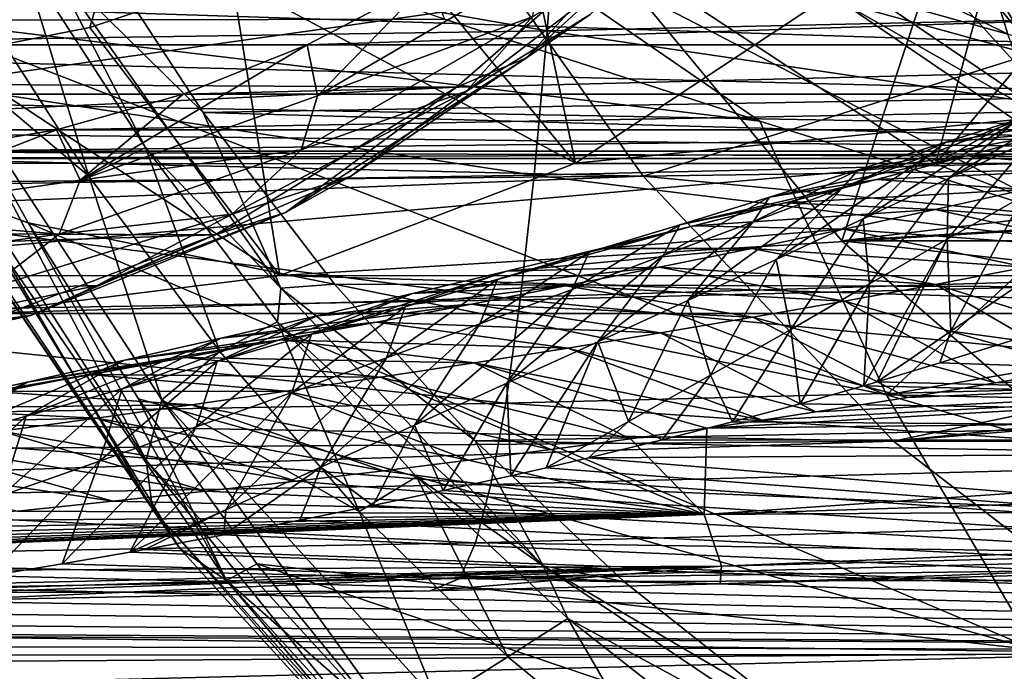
# Model space of a CAD drawing. Header units: metres. Extents: x -35 to 77, y -25 to 25.
# Tile 92 of 256: x 19.98 to 23.95, y -11.44 to -8.82. Entities that reach past the tile are written whole.
import ezdxf

# ---------------------------------------------------------------- set-up
doc = ezdxf.new("R2010")
doc.units = ezdxf.units.M
doc.layers.add('solid_500435', color=7, linetype='CONTINUOUS')

msp = doc.modelspace()

# ---------------------------------------------------------------- linework, layer by layer
at = {"layer": 'solid_500435'}
for points in [[(19.628914, -7.712691, 18.555286), (20.678137, -7.418111, 17.506062), (19.680525, -8.961325, 18.503674)], [(20.678137, -7.418111, 17.506062), (20.26335, -8.846217, 17.920849), (19.680525, -8.961325, 18.503674)], [(20.678137, -7.418111, 17.506062), (20.837463, -8.654838, 17.346737), (20.26335, -8.846217, 17.920849)], [(21.210278, -7.511781, 40.543831), (23.965874, -8.873844, 43.27383), (23.725395, -8.102507, 43.525356)], [(21.210278, -7.511781, 40.543831), (21.43432, -8.169829, 40.315044), (23.965874, -8.873844, 43.27383)], [(21.69437, -8.81282, 40.075676), (19.149845, -7.954297, 37.132198), (19.560234, -8.817585, 36.72123)], [(22.556923, -8.660254, 29.627991), (23.674009, -9.396926, 28.510904), (24.065132, -7.966953, 29.675417)], [(23.674009, -9.396926, 28.510904), (24.596889, -8.299003, 29.143658), (24.065132, -7.966953, 29.675417)], [(22.222294, -9.394536, 17.37612), (21.395235, -8.389824, 16.788965), (21.934397, -8.052488, 16.249804)], [(22.222294, -9.394536, 17.37612), (21.934397, -8.052488, 16.249804), (23.341286, -8.654904, 16.257128)], [(25.44471, -9.208943, 33.952694), (24.43079, -8.092923, 34.966614), (23.698427, -8.484781, 35.698975)], [(23.404644, -8.136144, 30.922049), (24.402842, -8.900098, 29.923853), (23.509289, -8.310096, 31.187416)], [(24.385439, -8.624639, 29.735575), (24.402842, -8.900098, 29.923853), (23.404644, -8.136144, 30.922049)], [(23.725395, -8.102507, 43.525356), (26.51824, -9.53985, 46.226303), (26.261864, -8.661794, 46.500393)], [(23.725395, -8.102507, 43.525356), (23.965874, -8.873844, 43.27383), (26.51824, -9.53985, 46.226303)], [(21.43432, -8.169829, 40.315044), (21.69437, -8.81282, 40.075676), (22.965916, -9.224254, 41.537941)], [(21.43432, -8.169829, 40.315044), (22.965916, -9.224254, 41.537941), (24.242702, -9.625661, 43.000462)], [(21.43432, -8.169829, 40.315044), (24.242702, -9.625661, 43.000462), (23.965874, -8.873844, 43.27383)], [(22.922022, -8.148614, 14.196037), (22.025135, -8.969032, 15.092924), (22.2817, -8.794397, 15.154586)], [(22.645109, -8.297956, 14.135536), (22.025135, -8.969032, 15.092924), (22.922022, -8.148614, 14.196037)], [(21.604986, -8.186271, 34.963554), (2.607481, -8.338345, 15.777295), (3.055221, -8.995574, 15.329556)], [(22.495705, -9.445934, 34.072838), (21.604986, -8.186271, 34.963554), (3.055221, -8.995574, 15.329556)], [(18.614582, -8.252799, -7.945196), (22.158253, -8.203588, -8.006144), (22.108501, -8.860792, -7.162834)], [(24.714415, -8.747155, 31.854128), (21.604986, -8.186271, 34.963554), (22.495705, -9.445934, 34.072838)], [(22.108501, -8.860792, -7.162834), (22.158253, -8.203588, -8.006144), (25.538662, -8.783371, -7.190348)], [(18.56332, -8.913486, -7.104455), (18.614582, -8.252799, -7.945196), (22.108501, -8.860792, -7.162834)], [(11.204208, -9.029866, 4.345052), (22.645109, -8.297956, 14.135536), (12.408738, -8.431034, 4.164934)], [(11.204208, -9.029866, 4.345052), (21.74271, -9.087656, 15.037934), (22.645109, -8.297956, 14.135536)], [(22.645109, -8.297956, 14.135536), (21.74271, -9.087656, 15.037934), (22.025135, -8.969032, 15.092924)], [(23.674009, -9.396926, 28.510904), (25.148045, -8.560248, 28.592505), (24.596889, -8.299003, 29.143658)], [(23.509289, -8.310096, 31.187416), (24.528826, -9.090383, 30.167877), (24.041847, -8.660254, 31.112915)], [(24.402842, -8.900098, 29.923853), (24.528826, -9.090383, 30.167877), (23.509289, -8.310096, 31.187416)], [(23.418556, -8.353187, 29.437675), (23.335546, -8.660549, 30.404568), (24.285906, -9.307791, 29.45421)], [(23.89126, -8.66137, 28.964973), (23.418556, -8.353187, 29.437675), (24.285906, -9.307791, 29.45421)], [(22.222294, -9.394536, 17.37612), (20.837463, -8.654838, 17.346737), (21.395235, -8.389824, 16.788965)], [(20.099325, -8.577161, 34.098019), (20.230991, -8.440623, 34.207256), (20.720812, -9.189993, 33.717438)], [(47.808739, -8.722959, 60.144814), (20.720812, -9.189993, 33.717438), (20.230991, -8.440623, 34.207256)], [(22.668564, -8.423609, 15.048007), (21.782999, -9.104159, 15.933571), (22.04775, -8.803555, 15.894938)], [(22.2817, -8.794397, 15.154586), (21.782999, -9.104159, 15.933571), (22.668564, -8.423609, 15.048007)], [(23.296684, -9.707792, 33.272293), (23.698427, -8.484781, 35.698975), (22.284214, -8.484781, 34.284763)], [(27.103745, -9.250337, 29.465231), (23.296684, -9.707792, 33.272293), (22.284214, -8.484781, 34.284763)], [(25.961653, -8.807306, 30.607323), (27.103745, -9.250337, 29.465231), (22.284214, -8.484781, 34.284763)], [(23.296684, -9.707792, 33.272293), (24.710897, -9.707792, 34.686504), (23.698427, -8.484781, 35.698975)], [(25.44471, -9.208943, 33.952694), (23.698427, -8.484781, 35.698975), (24.710897, -9.707792, 34.686504)], [(19.988092, -8.557388, 34.172249), (20.259409, -9.446085, 33.900932), (19.764366, -8.675233, 34.395973)], [(19.988092, -8.557388, 34.172249), (20.488405, -9.330524, 33.671936), (20.259409, -9.446085, 33.900932)], [(20.099325, -8.577161, 34.098019), (20.488405, -9.330524, 33.671936), (19.988092, -8.557388, 34.172249)], [(20.099325, -8.577161, 34.098019), (21.033703, -9.898572, 33.163639), (20.488405, -9.330524, 33.671936)], [(20.099325, -8.577161, 34.098019), (20.720812, -9.189993, 33.717438), (21.033703, -9.898572, 33.163639)], [(23.674009, -9.396926, 28.510904), (24.864578, -9.848078, 27.320335), (25.148045, -8.560248, 28.592505)], [(21.181093, -9.122605, 16.920462), (21.62874, -8.66137, 16.555027), (22.093037, -8.589979, 16.00852)], [(22.04775, -8.803555, 15.894938), (21.181093, -9.122605, 16.920462), (22.093037, -8.589979, 16.00852)], [(16.256748, -8.654593, 23.341665), (17.375706, -9.394322, 22.222708), (22.556923, -8.660254, 29.627991)], [(21.029379, -9.847505, 18.569033), (20.26335, -8.846217, 17.920849), (20.837463, -8.654838, 17.346737)], [(21.029379, -9.847505, 18.569033), (20.837463, -8.654838, 17.346737), (22.222294, -9.394536, 17.37612)], [(22.222294, -9.394536, 17.37612), (23.341286, -8.654904, 16.257128), (29.627991, -8.660254, 22.556923)], [(16.555027, -8.66137, 21.62874), (23.89126, -8.66137, 28.964973), (24.379602, -8.916155, 28.476629)], [(17.043371, -8.916155, 21.140396), (16.555027, -8.66137, 21.62874), (24.379602, -8.916155, 28.476629)], [(17.375706, -9.394322, 22.222708), (23.674009, -9.396926, 28.510904), (22.556923, -8.660254, 29.627991)], [(19.599064, -8.890187, 34.615982), (19.764366, -8.675233, 34.395973), (20.259409, -9.446085, 33.900932)], [(21.140396, -8.916155, 17.043371), (28.476629, -8.916155, 24.379602), (28.964973, -8.66137, 23.89126)], [(21.62874, -8.66137, 16.555027), (21.140396, -8.916155, 17.043371), (28.964973, -8.66137, 23.89126)], [(21.181093, -9.122605, 16.920462), (21.140396, -8.916155, 17.043371), (21.62874, -8.66137, 16.555027)], [(22.222294, -9.394536, 17.37612), (29.627991, -8.660254, 22.556923), (28.510904, -9.396926, 23.674009)], [(24.285906, -9.307791, 29.45421), (23.335546, -8.660549, 30.404568), (23.300201, -8.747155, 30.439913)], [(24.379602, -8.916155, 28.476629), (23.89126, -8.66137, 28.964973), (24.285906, -9.307791, 29.45421)], [(47.808739, -8.722959, 60.144814), (48.849579, -9.980132, 59.103977), (20.720812, -9.189993, 33.717438)], [(25.674276, -9.400868, 30.894266), (24.714415, -8.747155, 31.854128), (22.495705, -9.445934, 34.072838)], [(23.300201, -8.747155, 30.439913), (24.714415, -8.747155, 31.854128), (25.674276, -9.400868, 30.894266)], [(24.260063, -9.400868, 29.480051), (23.300201, -8.747155, 30.439913), (25.674276, -9.400868, 30.894266)], [(24.285906, -9.307791, 29.45421), (23.300201, -8.747155, 30.439913), (24.260063, -9.400868, 29.480051)], [(22.965916, -9.224254, 41.537941), (21.69437, -8.81282, 40.075676), (19.560234, -8.817585, 36.72123)], [(22.04775, -8.803555, 15.894938), (21.116093, -9.339767, 16.826595), (21.181093, -9.122605, 16.920462)], [(21.782999, -9.104159, 15.933571), (21.116093, -9.339767, 16.826595), (22.04775, -8.803555, 15.894938)], [(22.2817, -8.794397, 15.154586), (21.31661, -9.446442, 16.119677), (21.782999, -9.104159, 15.933571)], [(22.025135, -8.969032, 15.092924), (21.31661, -9.446442, 16.119677), (22.2817, -8.794397, 15.154586)], [(22.108501, -8.860792, -7.162834), (25.538662, -8.783371, -7.190348), (25.501001, -9.361074, -6.283305)], [(23.476156, -10.32935, 40.998791), (19.560234, -8.817585, 36.72123), (20.01429, -9.634473, 36.267628)], [(19.76738, -9.54602, 35.929348), (20.01429, -9.634473, 36.267628), (19.560234, -8.817585, 36.72123)], [(23.476156, -10.32935, 40.998791), (22.965916, -9.224254, 41.537941), (19.560234, -8.817585, 36.72123)], [(21.029379, -9.847505, 18.569033), (19.680525, -8.961325, 18.503674), (20.26335, -8.846217, 17.920849)], [(18.56332, -8.913486, -7.104455), (22.108501, -8.860792, -7.162834), (22.05533, -9.443059, -6.257137)], [(20.490232, -10.592763, 33.944729), (19.509241, -9.074414, 34.862129), (19.599064, -8.890187, 34.615982)], [(20.553961, -10.349453, 33.681721), (19.599064, -8.890187, 34.615982), (20.259409, -9.446085, 33.900932)], [(20.490232, -10.592763, 33.944729), (19.599064, -8.890187, 34.615982), (20.553961, -10.349453, 33.681721)], [(22.05533, -9.443059, -6.257137), (22.108501, -8.860792, -7.162834), (25.501001, -9.361074, -6.283305)], [(17.043371, -8.916155, 21.140396), (24.379602, -8.916155, 28.476629), (24.880577, -9.115968, 27.975655)], [(17.544344, -9.115968, 20.639421), (17.043371, -8.916155, 21.140396), (24.880577, -9.115968, 27.975655)], [(18.508385, -9.498771, -6.201481), (18.56332, -8.913486, -7.104455), (22.05533, -9.443059, -6.257137)], [(20.224213, -9.462797, 17.877342), (20.639421, -9.115968, 17.544344), (21.140396, -8.916155, 17.043371)], [(20.224213, -9.462797, 17.877342), (21.140396, -8.916155, 17.043371), (21.181093, -9.122605, 16.920462)], [(20.639421, -9.115968, 17.544344), (27.975655, -9.115968, 24.880577), (28.476629, -8.916155, 24.379602)], [(21.140396, -8.916155, 17.043371), (20.639421, -9.115968, 17.544344), (28.476629, -8.916155, 24.379602)], [(19.798986, -10, 19.799427), (19.680525, -8.961325, 18.503674), (21.029379, -9.847505, 18.569033)], [(22.025135, -8.969032, 15.092924), (21.05254, -9.593546, 16.065517), (21.31661, -9.446442, 16.119677)], [(21.74271, -9.087656, 15.037934), (21.05254, -9.593546, 16.065517), (22.025135, -8.969032, 15.092924)], [(22.495705, -9.445934, 34.072838), (3.055221, -8.995574, 15.329556), (3.535675, -9.604852, 14.849102)], [(11.204208, -9.029866, 4.345052), (10.229214, -9.6443, 5.320046), (21.74271, -9.087656, 15.037934)], [(10.229214, -9.6443, 5.320046), (20.768446, -9.682539, 16.012199), (21.74271, -9.087656, 15.037934)], [(20.516035, -10.790358, 34.237083), (19.502369, -9.291381, 35.249943), (19.509241, -9.074414, 34.862129)], [(20.516035, -10.790358, 34.237083), (19.509241, -9.074414, 34.862129), (20.490232, -10.592763, 33.944729)], [(21.74271, -9.087656, 15.037934), (20.768446, -9.682539, 16.012199), (21.05254, -9.593546, 16.065517)], [(23.726568, -9.456072, 11.280509), (23.997248, -9.225186, 10.242517), (24.339602, -9.091572, 10.19871)], [(24.065645, -9.296632, 11.200489), (23.726568, -9.456072, 11.280509), (24.339602, -9.091572, 10.19871)], [(17.544344, -9.115968, 20.639421), (24.880577, -9.115968, 27.975655), (25.391092, -9.259578, 27.465139)], [(18.054859, -9.259578, 20.128906), (17.544344, -9.115968, 20.639421), (25.391092, -9.259578, 27.465139)], [(20.128906, -9.259578, 18.054859), (27.465139, -9.259578, 25.391092), (27.975655, -9.115968, 24.880577)], [(20.639421, -9.115968, 17.544344), (20.128906, -9.259578, 18.054859), (27.975655, -9.115968, 24.880577)], [(20.224213, -9.462797, 17.877342), (20.128906, -9.259578, 18.054859), (20.639421, -9.115968, 17.544344)], [(21.116093, -9.339767, 16.826595), (20.224213, -9.462797, 17.877342), (21.181093, -9.122605, 16.920462)], [(21.782999, -9.104159, 15.933571), (20.838013, -9.599739, 16.878557), (21.116093, -9.339767, 16.826595)], [(21.31661, -9.446442, 16.119677), (20.838013, -9.599739, 16.878557), (21.782999, -9.104159, 15.933571)], [(23.71608, -9.309579, 9.248664), (24.158211, -9.269014, 8.184111), (24.512184, -9.172421, 8.21354)], [(24.064426, -9.19874, 9.236078), (23.71608, -9.309579, 9.248664), (24.512184, -9.172421, 8.21354)], [(48.849579, -9.980132, 59.103977), (21.250694, -9.882702, 33.187553), (20.720812, -9.189993, 33.717438)], [(21.033703, -9.898572, 33.163639), (20.720812, -9.189993, 33.717438), (21.250694, -9.882702, 33.187553)], [(23.649967, -9.359415, 10.295646), (23.71608, -9.309579, 9.248664), (24.064426, -9.19874, 9.236078)], [(23.997248, -9.225186, 10.242517), (23.649967, -9.359415, 10.295646), (24.064426, -9.19874, 9.236078)], [(24.242702, -9.625661, 43.000462), (22.965916, -9.224254, 41.537941), (23.476156, -10.32935, 40.998791)], [(27.103745, -9.250337, 29.465231), (28.286919, -9.399829, 28.282057), (23.296684, -9.707792, 33.272293)], [(23.382011, -9.618567, 11.369921), (23.649967, -9.359415, 10.295646), (23.997248, -9.225186, 10.242517)], [(23.726568, -9.456072, 11.280509), (23.382011, -9.618567, 11.369921), (23.997248, -9.225186, 10.242517)], [(18.054859, -9.259578, 20.128906), (25.391092, -9.259578, 27.465139), (25.908001, -9.3461, 26.948231)], [(18.571768, -9.3461, 19.611998), (18.054859, -9.259578, 20.128906), (25.908001, -9.3461, 26.948231)], [(19.24258, -9.603376, 18.858976), (19.611998, -9.3461, 18.571768), (20.128906, -9.259578, 18.054859)], [(19.24258, -9.603376, 18.858976), (20.128906, -9.259578, 18.054859), (20.224213, -9.462797, 17.877342)], [(20.625944, -10.949306, 34.552486), (19.502369, -9.291381, 35.249943), (20.516035, -10.790358, 34.237083)], [(20.625944, -10.949306, 34.552486), (19.593918, -9.43154, 35.583717), (19.502369, -9.291381, 35.249943)], [(19.611998, -9.3461, 18.571768), (26.948231, -9.3461, 25.908001), (27.465139, -9.259578, 25.391092)], [(20.128906, -9.259578, 18.054859), (19.611998, -9.3461, 18.571768), (27.465139, -9.259578, 25.391092)], [(23.36272, -9.420648, 9.2584), (23.799292, -9.364927, 8.15383), (24.158211, -9.269014, 8.184111)], [(23.71608, -9.309579, 9.248664), (23.36272, -9.420648, 9.2584), (24.158211, -9.269014, 8.184111)], [(24.158211, -9.269014, 8.184111), (23.799292, -9.364927, 8.15383), (24.751698, -9.331124, 7.17005)], [(20.488405, -9.330524, 33.671936), (20.787781, -10.154136, 33.372562), (20.259409, -9.446085, 33.900932)], [(20.488405, -9.330524, 33.671936), (21.020241, -10.033931, 33.140099), (20.787781, -10.154136, 33.372562)], [(21.033703, -9.898572, 33.163639), (21.020241, -10.033931, 33.140099), (20.488405, -9.330524, 33.671936)], [(23.297071, -9.494466, 10.346587), (23.36272, -9.420648, 9.2584), (23.71608, -9.309579, 9.248664)], [(23.649967, -9.359415, 10.295646), (23.297071, -9.494466, 10.346587), (23.71608, -9.309579, 9.248664)], [(23.720627, -9.700858, 12.267234), (23.726568, -9.456072, 11.280509), (24.065645, -9.296632, 11.200489)], [(24.02784, -9.526984, 12.170189), (23.720627, -9.700858, 12.267234), (24.065645, -9.296632, 11.200489)], [(23.799292, -9.364927, 8.15383), (24.395998, -9.416469, 7.097304), (24.751698, -9.331124, 7.17005)], [(18.571768, -9.3461, 19.611998), (25.908001, -9.3461, 26.948231), (26.428116, -9.375, 26.428116)], [(19.091883, -9.375, 19.091883), (18.571768, -9.3461, 19.611998), (26.428116, -9.375, 26.428116)], [(19.091883, -9.375, 19.091883), (26.428116, -9.375, 26.428116), (26.948231, -9.3461, 25.908001)], [(19.611998, -9.3461, 18.571768), (19.091883, -9.375, 19.091883), (26.948231, -9.3461, 25.908001)], [(21.116093, -9.339767, 16.826595), (20.139429, -9.679995, 17.803261), (20.224213, -9.462797, 17.877342)], [(20.838013, -9.599739, 16.878557), (20.139429, -9.679995, 17.803261), (21.116093, -9.339767, 16.826595)], [(22.05533, -9.443059, -6.257137), (25.501001, -9.361074, -6.283305), (25.461449, -9.859379, -5.321789)], [(23.005016, -9.531657, 9.26705), (23.436142, -9.459806, 8.124138), (23.799292, -9.364927, 8.15383)], [(23.36272, -9.420648, 9.2584), (23.005016, -9.531657, 9.26705), (23.799292, -9.364927, 8.15383)], [(23.031332, -9.782613, 11.455621), (23.297071, -9.494466, 10.346587), (23.649967, -9.359415, 10.295646)], [(23.382011, -9.618567, 11.369921), (23.031332, -9.782613, 11.455621), (23.649967, -9.359415, 10.295646)], [(23.799292, -9.364927, 8.15383), (23.436142, -9.459806, 8.124138), (24.395998, -9.416469, 7.097304)], [(17.375706, -9.394322, 22.222708), (18.5686, -9.847396, 21.029814), (23.674009, -9.396926, 28.510904)], [(18.5686, -9.847396, 21.029814), (24.864578, -9.848078, 27.320335), (23.674009, -9.396926, 28.510904)], [(21.029379, -9.847505, 18.569033), (22.222294, -9.394536, 17.37612), (28.510904, -9.396926, 23.674009)], [(21.029379, -9.847505, 18.569033), (28.510904, -9.396926, 23.674009), (27.320335, -9.848078, 24.864578)], [(26.695076, -9.846772, 29.873466), (25.674276, -9.400868, 30.894266), (22.495705, -9.445934, 34.072838)], [(28.286919, -9.399829, 28.282057), (33.272293, -9.707792, 23.296684), (23.296684, -9.707792, 33.272293)], [(22.495705, -9.445934, 34.072838), (3.535675, -9.604852, 14.849102), (4.046282, -10.162931, 14.338494)], [(23.50502, -10.515053, 33.063522), (22.495705, -9.445934, 34.072838), (4.046282, -10.162931, 14.338494)], [(18.508385, -9.498771, -6.201481), (22.05533, -9.443059, -6.257137), (21.999235, -9.945259, -5.296863)], [(19.641977, -9.471728, 35.696205), (19.593918, -9.43154, 35.583717), (20.625944, -10.949306, 34.552486)], [(20.553961, -10.349453, 33.681721), (20.259409, -9.446085, 33.900932), (20.787781, -10.154136, 33.372562)], [(21.31661, -9.446442, 16.119677), (20.293652, -9.888117, 17.142635), (20.838013, -9.599739, 16.878557)], [(21.05254, -9.593546, 16.065517), (20.293652, -9.888117, 17.142635), (21.31661, -9.446442, 16.119677)], [(21.999235, -9.945259, -5.296863), (22.05533, -9.443059, -6.257137), (25.461449, -9.859379, -5.321789)], [(26.695076, -9.846772, 29.873466), (22.495705, -9.445934, 34.072838), (23.50502, -10.515053, 33.063522)], [(22.938759, -9.630322, 10.39283), (23.005016, -9.531657, 9.26705), (23.36272, -9.420648, 9.2584)], [(23.297071, -9.494466, 10.346587), (22.938759, -9.630322, 10.39283), (23.36272, -9.420648, 9.2584)], [(23.436142, -9.459806, 8.124138), (24.036028, -9.499732, 7.026433), (24.395998, -9.416469, 7.097304)], [(20.139429, -9.679995, 17.803261), (19.24258, -9.603376, 18.858976), (20.224213, -9.462797, 17.877342)], [(19.76738, -9.54602, 35.929348), (19.641977, -9.471728, 35.696205), (20.625944, -10.949306, 34.552486)], [(22.643404, -9.642434, 9.275715), (23.069162, -9.55355, 8.095577), (23.436142, -9.459806, 8.124138)], [(23.005016, -9.531657, 9.26705), (22.643404, -9.642434, 9.275715), (23.436142, -9.459806, 8.124138)], [(23.436142, -9.459806, 8.124138), (23.069162, -9.55355, 8.095577), (24.036028, -9.499732, 7.026433)], [(23.408237, -9.88125, 12.377913), (23.382011, -9.618567, 11.369921), (23.726568, -9.456072, 11.280509)], [(23.720627, -9.700858, 12.267234), (23.408237, -9.88125, 12.377913), (23.726568, -9.456072, 11.280509)], [(18.450291, -10.003522, -5.244059), (18.508385, -9.498771, -6.201481), (21.999235, -9.945259, -5.296863)], [(22.674707, -9.947781, 11.534684), (22.938759, -9.630322, 10.39283), (23.297071, -9.494466, 10.346587)], [(23.031332, -9.782613, 11.455621), (22.674707, -9.947781, 11.534684), (23.297071, -9.494466, 10.346587)], [(23.069162, -9.55355, 8.095577), (23.67222, -9.580902, 6.957688), (24.036028, -9.499732, 7.026433)], [(24.036028, -9.499732, 7.026433), (23.67222, -9.580902, 6.957688), (24.754694, -9.666155, 6.004001)], [(23.735886, -10.072415, 13.251769), (23.720627, -9.700858, 12.267234), (24.02784, -9.526984, 12.170189)], [(24.026894, -9.87362, 13.134731), (23.735886, -10.072415, 13.251769), (24.02784, -9.526984, 12.170189)], [(19.76738, -9.54602, 35.929348), (20.815086, -11.077368, 34.884094), (20.01429, -9.634473, 36.267628)], [(20.815086, -11.077368, 34.884094), (19.76738, -9.54602, 35.929348), (20.625944, -10.949306, 34.552486)], [(22.27783, -9.753062, 9.283955), (22.69837, -9.646343, 8.067634), (23.069162, -9.55355, 8.095577)], [(22.643404, -9.642434, 9.275715), (22.27783, -9.753062, 9.283955), (23.069162, -9.55355, 8.095577)], [(22.575695, -9.76685, 10.436632), (22.643404, -9.642434, 9.275715), (23.005016, -9.531657, 9.26705)], [(22.938759, -9.630322, 10.39283), (22.575695, -9.76685, 10.436632), (23.005016, -9.531657, 9.26705)], [(23.069162, -9.55355, 8.095577), (22.69837, -9.646343, 8.067634), (23.67222, -9.580902, 6.957688)], [(20.139429, -9.679995, 17.803261), (19.138254, -9.817099, 18.804436), (19.24258, -9.603376, 18.858976)], [(20.838013, -9.599739, 16.878557), (19.852804, -9.900277, 17.863766), (20.139429, -9.679995, 17.803261)], [(20.293652, -9.888117, 17.142635), (19.852804, -9.900277, 17.863766), (20.838013, -9.599739, 16.878557)], [(21.05254, -9.593546, 16.065517), (20.025482, -10.008513, 17.092577), (20.293652, -9.888117, 17.142635)], [(20.768446, -9.682539, 16.012199), (20.025482, -10.008513, 17.092577), (21.05254, -9.593546, 16.065517)], [(22.69837, -9.646343, 8.067634), (23.30471, -9.660225, 6.89064), (23.67222, -9.580902, 6.957688)], [(23.67222, -9.580902, 6.957688), (23.30471, -9.660225, 6.89064), (24.398232, -9.741143, 5.893458)], [(23.67222, -9.580902, 6.957688), (24.398232, -9.741143, 5.893458), (24.754694, -9.666155, 6.004001)], [(10.229214, -9.6443, 5.320046), (9.20098, -10.049555, 6.34828), (20.768446, -9.682539, 16.012199)], [(24.075939, -11.357366, 40.395115), (20.01429, -9.634473, 36.267628), (20.459515, -10.344893, 35.821564)], [(20.815086, -11.077368, 34.884094), (20.459515, -10.344893, 35.821564), (20.01429, -9.634473, 36.267628)], [(24.075939, -11.357366, 40.395115), (23.476156, -10.32935, 40.998791), (20.01429, -9.634473, 36.267628)], [(21.908209, -9.863644, 9.291123), (22.32382, -9.738363, 8.039703), (22.69837, -9.646343, 8.067634)], [(22.27783, -9.753062, 9.283955), (21.908209, -9.863644, 9.291123), (22.69837, -9.646343, 8.067634)], [(22.208221, -9.903969, 10.479201), (22.27783, -9.753062, 9.283955), (22.643404, -9.642434, 9.275715)], [(22.575695, -9.76685, 10.436632), (22.208221, -9.903969, 10.479201), (22.643404, -9.642434, 9.275715)], [(22.312761, -10.114227, 11.609718), (22.575695, -9.76685, 10.436632), (22.938759, -9.630322, 10.39283)], [(22.674707, -9.947781, 11.534684), (22.312761, -10.114227, 11.609718), (22.938759, -9.630322, 10.39283)], [(22.69837, -9.646343, 8.067634), (22.32382, -9.738363, 8.039703), (23.30471, -9.660225, 6.89064)], [(23.09016, -10.064952, 12.489725), (23.031332, -9.782613, 11.455621), (23.382011, -9.618567, 11.369921)], [(23.408237, -9.88125, 12.377913), (23.09016, -10.064952, 12.489725), (23.382011, -9.618567, 11.369921)], [(25.43742, -9.990678, 44.363747), (24.242702, -9.625661, 43.000462), (23.476156, -10.32935, 40.998791)], [(9.20098, -10.049555, 6.34828), (19.743198, -10.069854, 17.037445), (20.768446, -9.682539, 16.012199)], [(19.852804, -9.900277, 17.863766), (19.138254, -9.817099, 18.804436), (20.139429, -9.679995, 17.803261)], [(20.768446, -9.682539, 16.012199), (19.743198, -10.069854, 17.037445), (20.025482, -10.008513, 17.092577)], [(22.32382, -9.738363, 8.039703), (22.933664, -9.737931, 6.824792), (23.30471, -9.660225, 6.89064)], [(23.30471, -9.660225, 6.89064), (22.933664, -9.737931, 6.824792), (24.037998, -9.813329, 5.785559)], [(23.30471, -9.660225, 6.89064), (24.037998, -9.813329, 5.785559), (24.398232, -9.741143, 5.893458)], [(24.431999, -10.691767, 32.136974), (24.710897, -9.707792, 34.686504), (23.296684, -9.707792, 33.272293)], [(32.136974, -10.691767, 24.431999), (24.431999, -10.691767, 32.136974), (23.296684, -9.707792, 33.272293)], [(33.272293, -9.707792, 23.296684), (32.136974, -10.691767, 24.431999), (23.296684, -9.707792, 33.272293)], [(23.720627, -9.700858, 12.267234), (23.438883, -10.276427, 13.374586), (23.38518, -10.29215, 13.353066)], [(23.720627, -9.700858, 12.267234), (23.38518, -10.29215, 13.353066), (23.408237, -9.88125, 12.377913)], [(23.735886, -10.072415, 13.251769), (23.438883, -10.276427, 13.374586), (23.720627, -9.700858, 12.267234)], [(21.534708, -9.974168, 9.296483), (21.945768, -9.82969, 8.011068), (22.32382, -9.738363, 8.039703)], [(21.908209, -9.863644, 9.291123), (21.534708, -9.974168, 9.296483), (22.32382, -9.738363, 8.039703)], [(21.836153, -10.041683, 10.519969), (21.908209, -9.863644, 9.291123), (22.27783, -9.753062, 9.283955)], [(22.208221, -9.903969, 10.479201), (21.836153, -10.041683, 10.519969), (22.27783, -9.753062, 9.283955)], [(21.945768, -9.82969, 8.011068), (22.559378, -9.814191, 6.759534), (22.933664, -9.737931, 6.824792)], [(22.32382, -9.738363, 8.039703), (21.945768, -9.82969, 8.011068), (22.933664, -9.737931, 6.824792)], [(21.94578, -10.282015, 11.682167), (22.208221, -9.903969, 10.479201), (22.575695, -9.76685, 10.436632)], [(22.312761, -10.114227, 11.609718), (21.94578, -10.282015, 11.682167), (22.575695, -9.76685, 10.436632)], [(22.933664, -9.737931, 6.824792), (22.559378, -9.814191, 6.759534), (23.674261, -9.882965, 5.67995)], [(22.933664, -9.737931, 6.824792), (23.674261, -9.882965, 5.67995), (24.037998, -9.813329, 5.785559)], [(22.766159, -10.249708, 12.594073), (22.674707, -9.947781, 11.534684), (23.031332, -9.782613, 11.455621)], [(23.09016, -10.064952, 12.489725), (22.766159, -10.249708, 12.594073), (23.031332, -9.782613, 11.455621)], [(18.5686, -9.847396, 21.029814), (19.798986, -10, 19.799427), (24.864578, -9.848078, 27.320335)], [(19.798986, -10, 19.799427), (21.029379, -9.847505, 18.569033), (26.092457, -10, 26.092457)], [(19.798986, -10, 19.799427), (26.092457, -10, 26.092457), (24.864578, -9.848078, 27.320335)], [(21.029379, -9.847505, 18.569033), (27.320335, -9.848078, 24.864578), (26.092457, -10, 26.092457)], [(21.157618, -10.084568, 9.299253), (21.564507, -9.920379, 7.981015), (21.945768, -9.82969, 8.011068)], [(21.534708, -9.974168, 9.296483), (21.157618, -10.084568, 9.299253), (21.945768, -9.82969, 8.011068)], [(21.564507, -9.920379, 7.981015), (22.182152, -9.889153, 6.694267), (22.559378, -9.814191, 6.759534)], [(21.945768, -9.82969, 8.011068), (21.564507, -9.920379, 7.981015), (22.559378, -9.814191, 6.759534)], [(22.559378, -9.814191, 6.759534), (22.182152, -9.889153, 6.694267), (23.30736, -9.95028, 5.576167)], [(22.559378, -9.814191, 6.759534), (23.30736, -9.95028, 5.576167), (23.674261, -9.882965, 5.67995)], [(27.751589, -10.071393, 28.816954), (26.695076, -9.846772, 29.873466), (23.50502, -10.515053, 33.063522)], [(24.037998, -9.813329, 5.785559), (23.674261, -9.882965, 5.67995), (24.575657, -10.162, 4.658976)], [(21.033703, -9.898572, 33.163639), (21.250694, -9.882702, 33.187553), (21.817375, -10.514482, 32.620872)], [(48.849579, -9.980132, 59.103977), (21.817375, -10.514482, 32.620872), (21.250694, -9.882702, 33.187553)], [(21.459324, -10.179978, 10.558189), (21.534708, -9.974168, 9.296483), (21.908209, -9.863644, 9.291123)], [(21.836153, -10.041683, 10.519969), (21.459324, -10.179978, 10.558189), (21.908209, -9.863644, 9.291123)], [(21.999235, -9.945259, -5.296863), (25.461449, -9.859379, -5.321789), (25.420349, -10.273177, -4.313622)], [(23.408237, -9.88125, 12.377913), (23.127855, -10.365142, 13.247184), (23.09016, -10.064952, 12.489725)], [(23.408237, -9.88125, 12.377913), (23.38518, -10.29215, 13.353066), (23.127855, -10.365142, 13.247184)], [(23.674261, -9.882965, 5.67995), (23.30736, -9.95028, 5.576167), (24.254257, -10.221356, 4.529099)], [(23.674261, -9.882965, 5.67995), (24.254257, -10.221356, 4.529099), (24.575657, -10.162, 4.658976)], [(24.026894, -9.87362, 13.134731), (23.991449, -10.106127, 13.587971), (23.735886, -10.072415, 13.251769)], [(20.293652, -9.888117, 17.142635), (19.235607, -10.109588, 18.20068), (19.852804, -9.900277, 17.863766)], [(20.025482, -10.008513, 17.092577), (19.235607, -10.109588, 18.20068), (20.293652, -9.888117, 17.142635)], [(20.777159, -10.194781, 9.298882), (21.180237, -10.010448, 7.94914), (21.564507, -9.920379, 7.981015)], [(21.157618, -10.084568, 9.299253), (20.777159, -10.194781, 9.298882), (21.564507, -9.920379, 7.981015)], [(21.033703, -9.898572, 33.163639), (22.091547, -11.018476, 32.105797), (21.020241, -10.033931, 33.140099)], [(21.033703, -9.898572, 33.163639), (21.817375, -10.514482, 32.620872), (22.091547, -11.018476, 32.105797)], [(21.180237, -10.010448, 7.94914), (21.802214, -9.962906, 6.62865), (22.182152, -9.889153, 6.694267)], [(21.564507, -9.920379, 7.981015), (21.180237, -10.010448, 7.94914), (22.182152, -9.889153, 6.694267)], [(21.573486, -10.451038, 11.751448), (21.836153, -10.041683, 10.519969), (22.208221, -9.903969, 10.479201)], [(21.94578, -10.282015, 11.682167), (21.573486, -10.451038, 11.751448), (22.208221, -9.903969, 10.479201)], [(22.182152, -9.889153, 6.694267), (21.802214, -9.962906, 6.62865), (22.937635, -10.015486, 5.47375)], [(22.182152, -9.889153, 6.694267), (22.937635, -10.015486, 5.47375), (23.30736, -9.95028, 5.576167)], [(18.450291, -10.003522, -5.244059), (21.999235, -9.945259, -5.296863), (21.940704, -10.362271, -4.289823)], [(20.7931, -10.099896, 7.91524), (21.419743, -10.035506, 6.562477), (21.802214, -9.962906, 6.62865)], [(21.180237, -10.010448, 7.94914), (20.7931, -10.099896, 7.91524), (21.802214, -9.962906, 6.62865)], [(21.802214, -9.962906, 6.62865), (21.419743, -10.035506, 6.562477), (22.565355, -10.078727, 5.372413)], [(21.802214, -9.962906, 6.62865), (22.565355, -10.078727, 5.372413), (22.937635, -10.015486, 5.47375)], [(21.940704, -10.362271, -4.289823), (21.999235, -9.945259, -5.296863), (25.420349, -10.273177, -4.313622)], [(22.4366, -10.43563, 12.6919), (22.312761, -10.114227, 11.609718), (22.674707, -9.947781, 11.534684)], [(22.766159, -10.249708, 12.594073), (22.4366, -10.43563, 12.6919), (22.674707, -9.947781, 11.534684)], [(23.30736, -9.95028, 5.576167), (22.937635, -10.015486, 5.47375), (23.916155, -10.280533, 4.396072)], [(23.30736, -9.95028, 5.576167), (23.916155, -10.280533, 4.396072), (24.254257, -10.221356, 4.529099)], [(18.389555, -10.422619, -4.239983), (18.450291, -10.003522, -5.244059), (21.940704, -10.362271, -4.289823)], [(21.077936, -10.318686, 10.593016), (21.157618, -10.084568, 9.299253), (21.534708, -9.974168, 9.296483)], [(21.459324, -10.179978, 10.558189), (21.077936, -10.318686, 10.593016), (21.534708, -9.974168, 9.296483)], [(48.849579, -9.980132, 59.103977), (50.016666, -10.991562, 57.936886), (21.817375, -10.514482, 32.620872)], [(26.812128, -10.398077, 45.926174), (25.43742, -9.990678, 44.363747), (23.476156, -10.32935, 40.998791)], [(20.025482, -10.008513, 17.092577), (18.966393, -10.204872, 18.151667), (19.235607, -10.109588, 18.20068)], [(19.743198, -10.069854, 17.037445), (18.966393, -10.204872, 18.151667), (20.025482, -10.008513, 17.092577)], [(20.393459, -10.304742, 9.295163), (20.7931, -10.099896, 7.91524), (21.180237, -10.010448, 7.94914)], [(20.777159, -10.194781, 9.298882), (20.393459, -10.304742, 9.295163), (21.180237, -10.010448, 7.94914)], [(20.403242, -10.18872, 7.879116), (21.034916, -10.107009, 6.495544), (21.419743, -10.035506, 6.562477)], [(20.7931, -10.099896, 7.91524), (20.403242, -10.18872, 7.879116), (21.419743, -10.035506, 6.562477)], [(21.020241, -10.033931, 33.140099), (21.34948, -10.799387, 32.81086), (20.787781, -10.154136, 33.372562)], [(21.020241, -10.033931, 33.140099), (21.581547, -10.660054, 32.578793), (21.34948, -10.799387, 32.81086)], [(22.091547, -11.018476, 32.105797), (21.581547, -10.660054, 32.578793), (21.020241, -10.033931, 33.140099)], [(21.419743, -10.035506, 6.562477), (21.034916, -10.107009, 6.495544), (22.190752, -10.14011, 5.27196)], [(21.195625, -10.621142, 11.816769), (21.459324, -10.179978, 10.558189), (21.836153, -10.041683, 10.519969)], [(21.573486, -10.451038, 11.751448), (21.195625, -10.621142, 11.816769), (21.836153, -10.041683, 10.519969)], [(21.419743, -10.035506, 6.562477), (22.190752, -10.14011, 5.27196), (22.565355, -10.078727, 5.372413)], [(22.937635, -10.015486, 5.47375), (22.565355, -10.078727, 5.372413), (23.561209, -10.339379, 4.259964)], [(22.937635, -10.015486, 5.47375), (23.561209, -10.339379, 4.259964), (23.916155, -10.280533, 4.396072)], [(20.692316, -10.457587, 10.62358), (20.777159, -10.194781, 9.298882), (21.157618, -10.084568, 9.299253)], [(21.077936, -10.318686, 10.593016), (20.692316, -10.457587, 10.62358), (21.157618, -10.084568, 9.299253)], [(22.565355, -10.078727, 5.372413), (22.190752, -10.14011, 5.27196), (23.191221, -10.397585, 4.121158)], [(22.565355, -10.078727, 5.372413), (23.191221, -10.397585, 4.121158), (23.561209, -10.339379, 4.259964)], [(23.09016, -10.064952, 12.489725), (22.855577, -10.438129, 13.129791), (22.766159, -10.249708, 12.594073)], [(23.09016, -10.064952, 12.489725), (23.127855, -10.365142, 13.247184), (22.855577, -10.438129, 13.129791)], [(23.735886, -10.072415, 13.251769), (23.692255, -10.200136, 13.473915), (23.438883, -10.276427, 13.374586)], [(28.816954, -10.071393, 27.751589), (23.50502, -10.515053, 33.063522), (33.063522, -10.515053, 23.50502)], [(28.816954, -10.071393, 27.751589), (27.751589, -10.071393, 28.816954), (23.50502, -10.515053, 33.063522)], [(23.735886, -10.072415, 13.251769), (23.991449, -10.106127, 13.587971), (23.692255, -10.200136, 13.473915)], [(20.006634, -10.414389, 9.287928), (20.403242, -10.18872, 7.879116), (20.7931, -10.099896, 7.91524)], [(20.393459, -10.304742, 9.295163), (20.006634, -10.414389, 9.287928), (20.7931, -10.099896, 7.91524)], [(20.010803, -10.276914, 7.84057), (20.647919, -10.177469, 6.427647), (21.034916, -10.107009, 6.495544)], [(20.403242, -10.18872, 7.879116), (20.010803, -10.276914, 7.84057), (21.034916, -10.107009, 6.495544)], [(21.034916, -10.107009, 6.495544), (20.647919, -10.177469, 6.427647), (21.814054, -10.199742, 5.172196)], [(21.034916, -10.107009, 6.495544), (21.814054, -10.199742, 5.172196), (22.190752, -10.14011, 5.27196)], [(22.312761, -10.114227, 11.609718), (21.962055, -10.654903, 12.718352), (21.94578, -10.282015, 11.682167)], [(22.312761, -10.114227, 11.609718), (22.104185, -10.622622, 12.786471), (21.962055, -10.654903, 12.718352)], [(22.4366, -10.43563, 12.6919), (22.104185, -10.622622, 12.786471), (22.312761, -10.114227, 11.609718)], [(22.752384, -10.462811, 3.960126), (28.779505, -10.395999, 3.57589), (28.780521, -10.118429, 4.425064)], [(22.974602, -10.430278, 4.041209), (22.752384, -10.462811, 3.960126), (28.780521, -10.118429, 4.425064)], [(23.191221, -10.397585, 4.121158), (22.974602, -10.430278, 4.041209), (28.780521, -10.118429, 4.425064)], [(23.561209, -10.339379, 4.259964), (23.191221, -10.397585, 4.121158), (28.780521, -10.118429, 4.425064)], [(23.916155, -10.280533, 4.396072), (23.561209, -10.339379, 4.259964), (28.780521, -10.118429, 4.425064)], [(33.063522, -10.515053, 23.50502), (23.692255, -10.200136, 13.473915), (23.991449, -10.106127, 13.587971)], [(24.254257, -10.221356, 4.529099), (23.916155, -10.280533, 4.396072), (28.780521, -10.118429, 4.425064)], [(23.50502, -10.515053, 33.063522), (4.046282, -10.162931, 14.338494), (4.584321, -10.666838, 13.800456)], [(20.553961, -10.349453, 33.681721), (20.787781, -10.154136, 33.372562), (21.34948, -10.799387, 32.81086)], [(22.190752, -10.14011, 5.27196), (21.814054, -10.199742, 5.172196), (22.974602, -10.430278, 4.041209)], [(22.190752, -10.14011, 5.27196), (22.974602, -10.430278, 4.041209), (23.191221, -10.397585, 4.121158)], [(19.615915, -10.364475, 7.79941), (20.258911, -10.246939, 6.358585), (20.647919, -10.177469, 6.427647)], [(20.010803, -10.276914, 7.84057), (19.615915, -10.364475, 7.79941), (20.647919, -10.177469, 6.427647)], [(19.616796, -10.523657, 9.277002), (20.010803, -10.276914, 7.84057), (20.403242, -10.18872, 7.879116)], [(20.006634, -10.414389, 9.287928), (19.616796, -10.523657, 9.277002), (20.403242, -10.18872, 7.879116)], [(20.647919, -10.177469, 6.427647), (20.258911, -10.246939, 6.358585), (21.435493, -10.257731, 5.072924)], [(20.302692, -10.596504, 10.649353), (20.393459, -10.304742, 9.295163), (20.777159, -10.194781, 9.298882)], [(20.692316, -10.457587, 10.62358), (20.302692, -10.596504, 10.649353), (20.777159, -10.194781, 9.298882)], [(20.647919, -10.177469, 6.427647), (21.435493, -10.257731, 5.072924), (21.814054, -10.199742, 5.172196)], [(20.812412, -10.791995, 11.877236), (21.077936, -10.318686, 10.593016), (21.459324, -10.179978, 10.558189)], [(21.195625, -10.621142, 11.816769), (20.812412, -10.791995, 11.877236), (21.459324, -10.179978, 10.558189)], [(21.814054, -10.199742, 5.172196), (21.435493, -10.257731, 5.072924), (22.443361, -10.50644, 3.848816)], [(21.814054, -10.199742, 5.172196), (22.443361, -10.50644, 3.848816), (22.752384, -10.462811, 3.960126)], [(21.814054, -10.199742, 5.172196), (22.752384, -10.462811, 3.960126), (22.974602, -10.430278, 4.041209)], [(33.063522, -10.515053, 23.50502), (23.438883, -10.276427, 13.374586), (23.692255, -10.200136, 13.473915)], [(19.218637, -10.451405, 7.755474), (19.867992, -10.315442, 6.288194), (20.258911, -10.246939, 6.358585)], [(19.615915, -10.364475, 7.79941), (19.218637, -10.451405, 7.755474), (20.258911, -10.246939, 6.358585)], [(19.224066, -10.632485, 9.262214), (19.615915, -10.364475, 7.79941), (20.010803, -10.276914, 7.84057)], [(19.616796, -10.523657, 9.277002), (19.224066, -10.632485, 9.262214), (20.010803, -10.276914, 7.84057)], [(20.258911, -10.246939, 6.358585), (19.867992, -10.315442, 6.288194), (21.055286, -10.314176, 4.973955)], [(20.258911, -10.246939, 6.358585), (21.055286, -10.314176, 4.973955), (21.435493, -10.257731, 5.072924)], [(21.435493, -10.257731, 5.072924), (21.055286, -10.314176, 4.973955), (22.122908, -10.549809, 3.735009)], [(21.435493, -10.257731, 5.072924), (22.122908, -10.549809, 3.735009), (22.443361, -10.50644, 3.848816)], [(21.94578, -10.282015, 11.682167), (21.688789, -10.714819, 12.584653), (21.573486, -10.451038, 11.751448)], [(21.94578, -10.282015, 11.682167), (21.962055, -10.654903, 12.718352), (21.688789, -10.714819, 12.584653)], [(21.940704, -10.362271, -4.289823), (25.420349, -10.273177, -4.313622), (25.378056, -10.598398, -3.267215)], [(22.766159, -10.249708, 12.594073), (22.571201, -10.510739, 13.003092), (22.4366, -10.43563, 12.6919)], [(22.766159, -10.249708, 12.594073), (22.855577, -10.438129, 13.129791), (22.571201, -10.510739, 13.003092)], [(33.063522, -10.515053, 23.50502), (23.38518, -10.29215, 13.353066), (23.438883, -10.276427, 13.374586)], [(19.867992, -10.315442, 6.288194), (19.475241, -10.383, 6.21631), (20.673586, -10.369126, 4.875123)], [(19.867992, -10.315442, 6.288194), (20.673586, -10.369126, 4.875123), (21.055286, -10.314176, 4.973955)], [(19.909185, -10.735305, 10.670164), (20.006634, -10.414389, 9.287928), (20.393459, -10.304742, 9.295163)], [(20.302692, -10.596504, 10.649353), (19.909185, -10.735305, 10.670164), (20.393459, -10.304742, 9.295163)], [(21.077936, -10.318686, 10.593016), (20.425117, -10.962883, 11.932158), (20.692316, -10.457587, 10.62358)], [(20.812412, -10.791995, 11.877236), (20.425117, -10.962883, 11.932158), (21.077936, -10.318686, 10.593016)], [(21.055286, -10.314176, 4.973955), (20.673586, -10.369126, 4.875123), (21.790899, -10.592754, 3.618941)], [(21.055286, -10.314176, 4.973955), (21.790899, -10.592754, 3.618941), (22.122908, -10.549809, 3.735009)], [(33.063522, -10.515053, 23.50502), (23.127855, -10.365142, 13.247184), (23.38518, -10.29215, 13.353066)], [(18.389555, -10.422619, -4.239983), (21.940704, -10.362271, -4.289823), (21.880251, -10.690013, -3.24443)], [(24.075939, -11.357366, 40.395115), (20.459515, -10.344893, 35.821564), (20.936827, -11.010199, 35.343826)], [(20.815086, -11.077368, 34.884094), (20.936827, -11.010199, 35.343826), (20.459515, -10.344893, 35.821564)], [(21.627457, -11.840531, 32.809853), (20.490232, -10.592763, 33.944729), (20.553961, -10.349453, 33.681721)], [(21.66423, -11.566103, 32.573742), (20.553961, -10.349453, 33.681721), (21.34948, -10.799387, 32.81086)], [(21.627457, -11.840531, 32.809853), (20.553961, -10.349453, 33.681721), (21.66423, -11.566103, 32.573742)], [(21.880251, -10.690013, -3.24443), (21.940704, -10.362271, -4.289823), (25.378056, -10.598398, -3.267215)], [(27.260279, -11.431486, 45.446659), (23.476156, -10.32935, 40.998791), (24.075939, -11.357366, 40.395115)], [(27.260279, -11.431486, 45.446659), (26.812128, -10.398077, 45.926174), (23.476156, -10.32935, 40.998791)], [(19.475241, -10.383, 6.21631), (19.080738, -10.449636, 6.142772), (20.290537, -10.422629, 4.776267)], [(19.475241, -10.383, 6.21631), (20.290537, -10.422629, 4.776267), (20.673586, -10.369126, 4.875123)], [(20.673586, -10.369126, 4.875123), (20.290537, -10.422629, 4.776267), (21.447906, -10.635098, 3.500879)], [(20.673586, -10.369126, 4.875123), (21.447906, -10.635098, 3.500879), (21.790899, -10.592754, 3.618941)], [(22.741083, -10.811735, 2.664468), (28.778627, -10.614284, 2.704401), (28.779505, -10.395999, 3.57589)], [(22.741083, -10.811735, 2.664468), (28.779505, -10.395999, 3.57589), (22.752384, -10.462811, 3.960126)], [(33.063522, -10.515053, 23.50502), (22.855577, -10.438129, 13.129791), (23.127855, -10.365142, 13.247184)], [(18.326714, -10.751978, -3.197643), (18.389555, -10.422619, -4.239983), (21.880251, -10.690013, -3.24443)], [(19.080738, -10.449636, 6.142772), (19.906279, -10.474725, 4.677229), (20.290537, -10.422629, 4.776267)], [(19.511915, -10.873857, 10.685863), (19.616796, -10.523657, 9.277002), (20.006634, -10.414389, 9.287928)], [(19.909185, -10.735305, 10.670164), (19.511915, -10.873857, 10.685863), (20.006634, -10.414389, 9.287928)], [(20.290537, -10.422629, 4.776267), (19.906279, -10.474725, 4.677229), (21.094204, -10.676818, 3.380582)], [(20.290537, -10.422629, 4.776267), (21.094204, -10.676818, 3.380582), (21.447906, -10.635098, 3.500879)], [(22.4366, -10.43563, 12.6919), (22.274197, -10.582938, 12.866602), (22.104185, -10.622622, 12.786471)], [(22.4366, -10.43563, 12.6919), (22.571201, -10.510739, 13.003092), (22.274197, -10.582938, 12.866602)], [(33.063522, -10.515053, 23.50502), (22.571201, -10.510739, 13.003092), (22.855577, -10.438129, 13.129791)], [(19.906279, -10.474725, 4.677229), (19.520954, -10.525458, 4.577849), (20.730068, -10.717877, 3.257811)], [(19.906279, -10.474725, 4.677229), (20.730068, -10.717877, 3.257811), (21.094204, -10.676818, 3.380582)], [(20.692316, -10.457587, 10.62358), (20.425117, -10.962883, 11.932158), (20.152319, -11.009959, 11.782038)], [(20.692316, -10.457587, 10.62358), (20.152319, -11.009959, 11.782038), (20.302692, -10.596504, 10.649353)], [(21.573486, -10.451038, 11.751448), (21.405037, -10.77476, 12.443504), (21.195625, -10.621142, 11.816769)], [(21.573486, -10.451038, 11.751448), (21.688789, -10.714819, 12.584653), (21.405037, -10.77476, 12.443504)], [(22.741083, -10.811735, 2.664468), (22.752384, -10.462811, 3.960126), (22.443361, -10.50644, 3.848816)], [(23.50502, -10.515053, 33.063522), (4.584321, -10.666838, 13.800456), (5.146922, -11.113884, 13.237854)], [(24.613493, -11.370881, 31.95505), (23.50502, -10.515053, 33.063522), (5.146922, -11.113884, 13.237854)], [(50.016666, -10.991562, 57.936886), (22.417358, -11.081435, 32.020889), (21.817375, -10.514482, 32.620872)], [(22.091547, -11.018476, 32.105797), (21.817375, -10.514482, 32.620872), (22.417358, -11.081435, 32.020889)], [(22.741083, -10.811735, 2.664468), (22.443361, -10.50644, 3.848816), (22.122908, -10.549809, 3.735009)], [(33.063522, -10.515053, 23.50502), (22.274197, -10.582938, 12.866602), (22.571201, -10.510739, 13.003092)], [(33.063522, -10.515053, 23.50502), (31.95505, -11.370881, 24.613493), (22.274197, -10.582938, 12.866602)], [(33.063522, -10.515053, 23.50502), (23.50502, -10.515053, 33.063522), (24.613493, -11.370881, 31.95505)], [(19.520954, -10.525458, 4.577849), (19.134701, -10.574871, 4.477966), (20.355761, -10.758226, 3.132324)], [(19.520954, -10.525458, 4.577849), (20.355761, -10.758226, 3.132324), (20.730068, -10.717877, 3.257811)], [(22.741083, -10.811735, 2.664468), (22.122908, -10.549809, 3.735009), (21.790899, -10.592754, 3.618941)], [(19.134701, -10.574871, 4.477966), (19.971355, -10.797813, 3.003856), (20.355761, -10.758226, 3.132324)], [(20.302692, -10.596504, 10.649353), (20.152319, -11.009959, 11.782038), (19.858114, -11.058791, 11.617586)], [(20.302692, -10.596504, 10.649353), (19.858114, -11.058791, 11.617586), (19.909185, -10.735305, 10.670164)], [(21.675232, -12.063581, 33.08028), (20.490232, -10.592763, 33.944729), (21.627457, -11.840531, 32.809853)], [(21.675232, -12.063581, 33.08028), (20.516035, -10.790358, 34.237083), (20.490232, -10.592763, 33.944729)], [(22.741083, -10.811735, 2.664468), (21.790899, -10.592754, 3.618941), (21.447906, -10.635098, 3.500879)], [(21.880251, -10.690013, -3.24443), (25.378056, -10.598398, -3.267215), (25.334934, -10.832982, -2.19212)], [(31.95505, -11.370881, 24.613493), (22.104185, -10.622622, 12.786471), (22.274197, -10.582938, 12.866602)], [(21.195625, -10.621142, 11.816769), (21.110542, -10.8345, 12.294237), (20.804184, -10.893766, 12.135175)], [(21.195625, -10.621142, 11.816769), (20.804184, -10.893766, 12.135175), (20.812412, -10.791995, 11.877236)], [(22.741083, -10.811735, 2.664468), (21.447906, -10.635098, 3.500879), (21.094204, -10.676818, 3.380582)], [(21.195625, -10.621142, 11.816769), (21.405037, -10.77476, 12.443504), (21.110542, -10.8345, 12.294237)], [(31.95505, -11.370881, 24.613493), (21.962055, -10.654903, 12.718352), (22.104185, -10.622622, 12.786471)], [(22.741083, -10.811735, 2.664468), (28.777897, -10.772223, 1.814136), (28.778627, -10.614284, 2.704401)], [(22.741083, -10.811735, 2.664468), (21.094204, -10.676818, 3.380582), (20.730068, -10.717877, 3.257811)], [(21.581547, -10.660054, 32.578793), (21.949791, -11.385269, 32.210552), (21.34948, -10.799387, 32.81086)], [(21.581547, -10.660054, 32.578793), (22.190672, -11.230538, 31.969669), (21.949791, -11.385269, 32.210552)], [(22.091547, -11.018476, 32.105797), (22.190672, -11.230538, 31.969669), (21.581547, -10.660054, 32.578793)], [(31.95505, -11.370881, 24.613493), (21.688789, -10.714819, 12.584653), (21.962055, -10.654903, 12.718352)], [(18.326714, -10.751978, -3.197643), (21.880251, -10.690013, -3.24443), (21.818415, -10.926412, -2.170262)], [(22.741083, -10.811735, 2.664468), (20.730068, -10.717877, 3.257811), (20.355761, -10.758226, 3.132324)], [(31.95505, -11.370881, 24.613493), (21.405037, -10.77476, 12.443504), (21.688789, -10.714819, 12.584653)], [(21.818415, -10.926412, -2.170262), (21.880251, -10.690013, -3.24443), (25.334934, -10.832982, -2.19212)], [(18.26235, -10.989527, -2.126598), (18.326714, -10.751978, -3.197643), (21.818415, -10.926412, -2.170262)], [(22.741083, -10.811735, 2.664468), (20.355761, -10.758226, 3.132324), (19.971355, -10.797813, 3.003856)], [(22.741083, -10.811735, 2.664468), (19.971355, -10.797813, 3.003856), (19.569885, -10.836909, 2.871251)], [(20.812412, -10.791995, 11.877236), (20.484846, -10.952305, 11.964632), (20.425117, -10.962883, 11.932158)], [(20.812412, -10.791995, 11.877236), (20.804184, -10.893766, 12.135175), (20.484846, -10.952305, 11.964632)], [(21.802401, -12.241738, 33.37846), (20.516035, -10.790358, 34.237083), (21.675232, -12.063581, 33.08028)], [(21.802401, -12.241738, 33.37846), (20.625944, -10.949306, 34.552486), (20.516035, -10.790358, 34.237083)], [(31.95505, -11.370881, 24.613493), (21.110542, -10.8345, 12.294237), (21.405037, -10.77476, 12.443504)], [(21.66423, -11.566103, 32.573742), (21.34948, -10.799387, 32.81086), (21.949791, -11.385269, 32.210552)], [(22.810406, -11.019506, 1.349007), (28.777897, -10.772223, 1.814136), (22.741083, -10.811735, 2.664468)], [(22.810406, -11.019506, 1.349007), (28.777325, -10.868126, 0.910869), (28.777897, -10.772223, 1.814136)], [(22.741083, -10.811735, 2.664468), (17.097647, -11.035261, 2.056787), (16.829636, -11.052755, 1.966083)], [(22.810406, -11.019506, 1.349007), (22.741083, -10.811735, 2.664468), (16.829636, -11.052755, 1.966083)], [(22.741083, -10.811735, 2.664468), (17.366959, -11.016837, 2.147559), (17.097647, -11.035261, 2.056787)], [(22.741083, -10.811735, 2.664468), (17.723862, -10.991154, 2.26719), (17.366959, -11.016837, 2.147559)], [(22.741083, -10.811735, 2.664468), (18.089304, -10.963536, 2.388104), (17.723862, -10.991154, 2.26719)], [(22.741083, -10.811735, 2.664468), (18.461218, -10.934044, 2.50988), (18.089304, -10.963536, 2.388104)], [(22.741083, -10.811735, 2.664468), (18.835018, -10.902909, 2.631605), (18.461218, -10.934044, 2.50988)], [(22.741083, -10.811735, 2.664468), (19.20611, -10.870418, 2.752367), (18.835018, -10.902909, 2.631605)], [(22.741083, -10.811735, 2.664468), (19.569885, -10.836909, 2.871251), (19.20611, -10.870418, 2.752367)], [(31.95505, -11.370881, 24.613493), (20.804184, -10.893766, 12.135175), (21.110542, -10.8345, 12.294237)], [(21.818415, -10.926412, -2.170262), (25.334934, -10.832982, -2.19212), (25.291349, -10.975099, -1.098025)], [(28.777325, -10.868126, 0.910869), (22.806129, -11.091311, 0.017506), (25.17144, -11.025261, 0.005657)], [(22.810406, -11.019506, 1.349007), (22.806129, -11.091311, 0.017506), (28.777325, -10.868126, 0.910869)], [(31.95505, -11.370881, 24.613493), (20.484846, -10.952305, 11.964632), (20.804184, -10.893766, 12.135175)], [(18.26235, -10.989527, -2.126598), (21.818415, -10.926412, -2.170262), (21.755745, -11.069629, -1.077033)], [(31.95505, -11.370881, 24.613493), (20.425117, -10.962883, 11.932158), (20.484846, -10.952305, 11.964632)], [(20.815086, -11.077368, 34.884094), (20.625944, -10.949306, 34.552486), (21.802401, -12.241738, 33.37846)], [(21.755745, -11.069629, -1.077033), (21.818415, -10.926412, -2.170262), (25.291349, -10.975099, -1.098025)], [(18.197048, -11.133426, -1.036539), (18.26235, -10.989527, -2.126598), (21.755745, -11.069629, -1.077033)], [(31.95505, -11.370881, 24.613493), (20.152319, -11.009959, 11.782038), (20.425117, -10.962883, 11.932158)], [(21.755745, -11.069629, -1.077033), (25.291349, -10.975099, -1.098025), (25.17144, -11.025261, 0.005657)], [(50.016666, -10.991562, 57.936886), (23.046947, -11.580069, 31.3913), (22.417358, -11.081435, 32.020889)], [(50.016666, -10.991562, 57.936886), (23.702259, -12.007307, 30.735989), (23.046947, -11.580069, 31.3913)], [(50.016666, -10.991562, 57.936886), (51.281265, -11.732341, 56.672287), (23.702259, -12.007307, 30.735989)], [(22.810406, -11.019506, 1.349007), (16.829636, -11.052755, 1.966083), (16.891436, -11.159782, 1.025749)], [(22.810406, -11.019506, 1.349007), (16.891436, -11.159782, 1.025749), (16.899967, -11.19621, 0.079907)], [(22.810406, -11.019506, 1.349007), (16.899967, -11.19621, 0.079907), (18.099733, -11.182255, 0.063255)], [(22.810406, -11.019506, 1.349007), (18.099733, -11.182255, 0.063255), (19.642685, -11.158648, 0.044803)], [(22.810406, -11.019506, 1.349007), (19.642685, -11.158648, 0.044803), (21.635445, -11.11911, 0.026006)], [(31.95505, -11.370881, 24.613493), (19.858114, -11.058791, 11.617586), (20.152319, -11.009959, 11.782038)], [(20.815086, -11.077368, 34.884094), (21.441986, -11.630406, 34.838413), (20.936827, -11.010199, 35.343826)], [(24.746984, -12.295402, 39.721752), (20.936827, -11.010199, 35.343826), (21.441986, -11.630406, 34.838413)], [(24.746984, -12.295402, 39.721752), (24.075939, -11.357366, 40.395115), (20.936827, -11.010199, 35.343826)], [(22.810406, -11.019506, 1.349007), (21.635445, -11.11911, 0.026006), (22.806129, -11.091311, 0.017506)], [(22.806129, -11.091311, 0.017506), (21.755745, -11.069629, -1.077033), (25.17144, -11.025261, 0.005657)], [(22.091547, -11.018476, 32.105797), (23.323591, -11.847555, 30.97533), (22.190672, -11.230538, 31.969669)], [(22.091547, -11.018476, 32.105797), (22.417358, -11.081435, 32.020889), (23.046947, -11.580069, 31.3913)], [(22.091547, -11.018476, 32.105797), (23.046947, -11.580069, 31.3913), (23.323591, -11.847555, 30.97533)], [(18.197048, -11.133426, -1.036539), (21.755745, -11.069629, -1.077033), (21.635445, -11.11911, 0.026006)], [(31.95505, -11.370881, 24.613493), (19.554594, -11.107083, 11.445008), (19.858114, -11.058791, 11.617586)], [(22.00436, -12.382015, 33.697273), (21.441986, -11.630406, 34.838413), (20.815086, -11.077368, 34.884094)], [(22.00436, -12.382015, 33.697273), (20.815086, -11.077368, 34.884094), (21.802401, -12.241738, 33.37846)], [(22.806129, -11.091311, 0.017506), (21.635445, -11.11911, 0.026006), (21.755745, -11.069629, -1.077033)], [(24.613493, -11.370881, 31.95505), (5.146922, -11.113884, 13.237854), (5.731089, -11.501687, 12.653687)], [(31.95505, -11.370881, 24.613493), (19.240793, -11.154825, 11.263341), (19.554594, -11.107083, 11.445008)], [(19.642685, -11.158648, 0.044803), (18.197048, -11.133426, -1.036539), (21.635445, -11.11911, 0.026006)], [(31.95505, -11.370881, 24.613493), (18.915741, -11.202004, 11.071624), (19.240793, -11.154825, 11.263341)], [(31.95505, -11.370881, 24.613493), (18.578587, -11.248636, 10.869088), (18.915741, -11.202004, 11.071624)], [(22.190672, -11.230538, 31.969669), (22.583429, -11.908352, 31.576912), (21.949791, -11.385269, 32.210552)], [(22.190672, -11.230538, 31.969669), (22.839224, -11.741152, 31.321115), (22.583429, -11.908352, 31.576912)], [(23.323591, -11.847555, 30.97533), (22.839224, -11.741152, 31.321115), (22.190672, -11.230538, 31.969669)], [(31.95505, -11.370881, 24.613493), (18.299622, -11.285865, 10.69972), (18.578587, -11.248636, 10.869088)], [(31.95505, -11.370881, 24.613493), (17.870562, -11.340802, 10.436018), (18.230101, -11.294963, 10.657277)], [(31.95505, -11.370881, 24.613493), (18.230101, -11.294963, 10.657277), (18.299622, -11.285865, 10.69972)], [(31.95505, -11.370881, 24.613493), (17.546808, -11.380282, 10.233917), (17.870562, -11.340802, 10.436018)], [(24.613493, -11.370881, 31.95505), (5.731089, -11.501687, 12.653687), (6.333705, -11.828181, 12.051071)], [(25.794411, -11.993353, 30.774132), (24.613493, -11.370881, 31.95505), (6.333705, -11.828181, 12.051071)], [(30.774132, -11.993353, 25.794411), (17.214434, -11.418983, 10.023214), (17.546808, -11.380282, 10.233917)], [(31.95505, -11.370881, 24.613493), (30.774132, -11.993353, 25.794411), (17.546808, -11.380282, 10.233917)], [(21.66423, -11.566103, 32.573742), (21.949791, -11.385269, 32.210552), (22.583429, -11.908352, 31.576912)], [(30.774132, -11.993353, 25.794411), (16.873373, -11.456735, 9.803264), (17.214434, -11.418983, 10.023214)]]:
    msp.add_3dface(points, dxfattribs=at)

doc.saveas('drawing.dxf')
